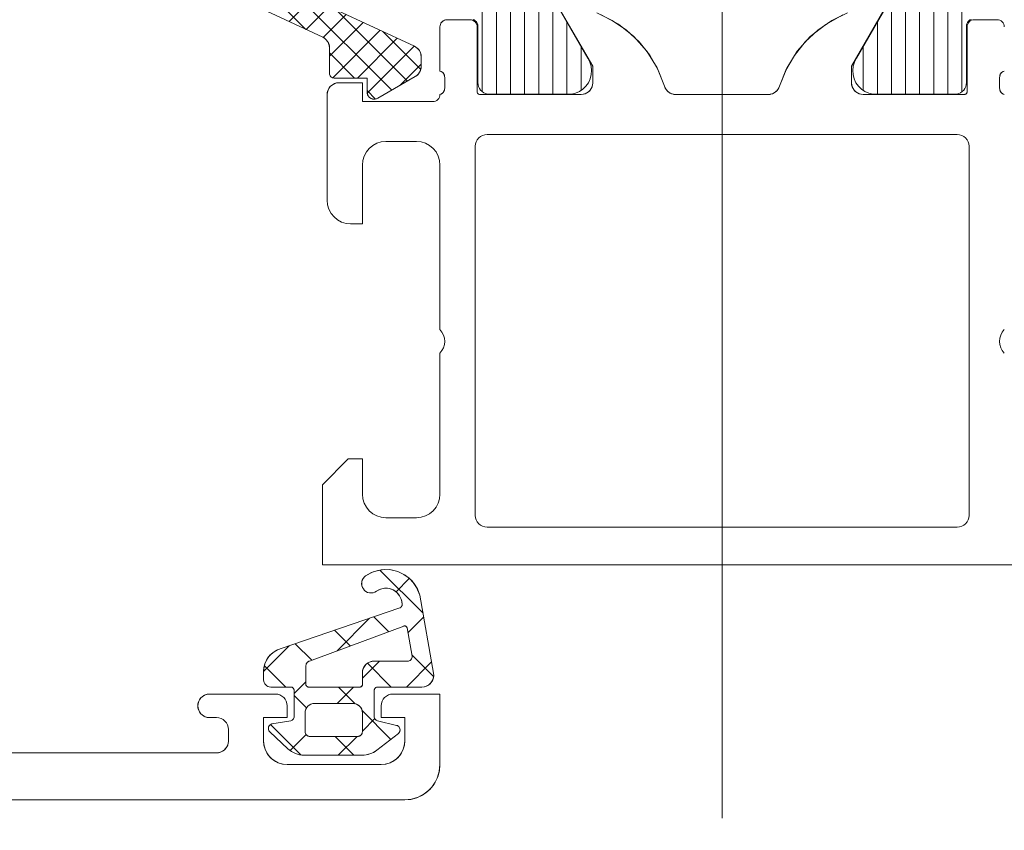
# Model space of a CAD drawing. Header units: metres. Extents: x 69 to 122.5, y -21.4 to -4.6.
# Tile 52 of 250: x 73.4401 to 73.482, y -17.9438 to -17.9094. Entities that reach past the tile are written whole.
import ezdxf

# ---------------------------------------------------------------- set-up
doc = ezdxf.new("R2010")
doc.units = ezdxf.units.M
doc.header["$LTSCALE"] = 0.02
doc.linetypes.add('Dash Style-25', pattern=[1.2, 0.4, -0.8])
doc.layers.add('032_Metallarbeiten-Fenster', color=7, linetype='Continuous', lineweight=5)

msp = doc.modelspace()

# ---------------------------------------------------------------- linework, layer by layer
at = {"layer": '032_Metallarbeiten-Fenster', "color": 8, "linetype": 'Dash Style-25', "lineweight": 9, "true_color": 0x808080}
msp.add_line((73.47, -18.743313), (73.47, -17.154667), dxfattribs=at)
at = {"layer": '032_Metallarbeiten-Fenster', "color": 251, "linetype": 'Continuous', "lineweight": 9, "true_color": 0x555555}
for p, q in [((73.4598, -17.912421), (73.4598, -17.855159)), ((73.4802, -17.912421), (73.4802, -17.904486)), ((73.4604, -17.91253), (73.4604, -17.905904)), ((73.4796, -17.91253), (73.4796, -17.905904)), ((73.461, -17.91253), (73.461, -17.906334)), ((73.479, -17.91253), (73.479, -17.906334)), ((73.4616, -17.91253), (73.4616, -17.90668)), ((73.4784, -17.91253), (73.4784, -17.90668)), ((73.4622, -17.91253), (73.4622, -17.907027)), ((73.4628, -17.91253), (73.4628, -17.907171)), ((73.4772, -17.91253), (73.4772, -17.907171)), ((73.4778, -17.91253), (73.4778, -17.907027)), ((73.4634, -17.91253), (73.4634, -17.909465)), ((73.4766, -17.91253), (73.4766, -17.909465)), ((73.464, -17.912366), (73.464, -17.910505)), ((73.476, -17.912366), (73.476, -17.910505))]:
    msp.add_line(p, q, dxfattribs=at)
at = {"layer": '032_Metallarbeiten-Fenster', "color": 250, "linetype": 'Continuous', "lineweight": 9, "true_color": 0x444444}
for p, q in [((73.452301, -17.90977), (73.449613, -17.907083)), ((73.451587, -17.909437), (73.4532, -17.907825)), ((73.455947, -17.912355), (73.451451, -17.90786)), ((73.45231, -17.909775), (73.453322, -17.908763)), ((73.456619, -17.911967), (73.453588, -17.908936)), ((73.453033, -17.910113), (73.454012, -17.909134)), ((73.4533, -17.910907), (73.454735, -17.909471)), ((73.453438, -17.911829), (73.455459, -17.909808)), ((73.457183, -17.911471), (73.455575, -17.909863)), ((73.454488, -17.91184), (73.456182, -17.910146)), ((73.45437, -17.91184), (73.4533, -17.910769)), ((73.454906, -17.912482), (73.456905, -17.910483)), ((73.456295, -17.912155), (73.4572, -17.911249)), ((73.455262, -17.912732), (73.454901, -17.91237))]:
    msp.add_line(p, q, dxfattribs=at)
at = {"layer": '032_Metallarbeiten-Fenster', "color": 43, "linetype": 'Continuous', "lineweight": 25, "true_color": 0xccb266}
for p, q in [((73.457278, -17.9346), (73.455446, -17.932767)), ((73.456131, -17.933691), (73.456693, -17.933129)), ((73.453622, -17.9362), (73.455005, -17.934816)), ((73.45582, -17.935386), (73.455187, -17.934754)), ((73.456635, -17.935432), (73.457306, -17.93476)), ((73.454181, -17.935993), (73.453515, -17.935326)), ((73.452543, -17.936599), (73.451842, -17.935899)), ((73.4505, -17.937076), (73.451592, -17.935985)), ((73.4547, -17.937367), (73.455427, -17.93664)), ((73.455928, -17.93774), (73.454916, -17.936728)), ((73.456572, -17.93774), (73.457641, -17.936671)), ((73.457727, -17.937294), (73.456806, -17.936373)), ((73.451438, -17.93774), (73.450532, -17.936834)), ((73.4518, -17.938021), (73.4523, -17.937522)), ((73.453627, -17.93844), (73.454327, -17.93774)), ((73.454396, -17.938453), (73.453683, -17.93774)), ((73.452327, -17.938629), (73.4518, -17.938102)), ((73.455908, -17.939965), (73.454687, -17.938744)), ((73.4547, -17.939612), (73.455227, -17.939085)), ((73.452082, -17.940629), (73.45079, -17.939336)), ((73.451624, -17.940443), (73.452307, -17.93976)), ((73.454338, -17.94064), (73.453538, -17.93984)), ((73.453672, -17.94064), (73.454472, -17.93984))]:
    msp.add_line(p, q, dxfattribs=at)
at = {"layer": '032_Metallarbeiten-Fenster', "color": 7, "linetype": 'Continuous', "lineweight": 5}
for points in [[(73.453489, -17.90889), (73.456911, -17.910486), (73.456973, -17.91052), (73.45703, -17.910563), (73.457079, -17.910613), (73.457122, -17.91067), (73.457155, -17.910733), (73.45718, -17.910799), (73.457195, -17.910868), (73.4572, -17.910939), (73.4572, -17.911343), (73.457196, -17.911408), (73.457183, -17.911473), (73.457162, -17.911535), (73.457133, -17.911593), (73.457097, -17.911648), (73.457054, -17.911697), (73.457004, -17.91174), (73.45695, -17.911776), (73.455351, -17.912699), (73.455279, -17.912729), (73.455201, -17.91274), (73.455123, -17.912729), (73.455051, -17.912699), (73.454989, -17.912652), (73.454941, -17.91259), (73.454911, -17.912517), (73.454901, -17.91244), (73.454901, -17.91184), (73.4535, -17.91184), (73.453461, -17.911836), (73.453423, -17.911824), (73.453389, -17.911806), (73.453359, -17.911781), (73.453334, -17.911751), (73.453315, -17.911716), (73.453304, -17.911679), (73.4533, -17.91164), (73.4533, -17.910555), (73.453295, -17.910484), (73.45328, -17.910415), (73.453255, -17.910348), (73.453222, -17.910286), (73.45318, -17.910229), (73.45313, -17.910179), (73.453073, -17.910136), (73.453011, -17.910102), (73.444319, -17.906048)], [(73.453489, -17.90889), (73.456911, -17.910486), (73.456911, -17.910486), (73.456993, -17.910534), (73.457064, -17.910596), (73.457122, -17.91067), (73.457165, -17.910754), (73.457191, -17.910845), (73.4572, -17.910939), (73.4572, -17.911343), (73.4572, -17.911343), (73.457192, -17.91143), (73.45717, -17.911514), (73.457133, -17.911593), (73.457083, -17.911665), (73.457021, -17.911726), (73.45695, -17.911776), (73.455351, -17.912699), (73.455351, -17.912699), (73.455299, -17.912723), (73.455244, -17.912737), (73.455187, -17.912739), (73.45513, -17.912731), (73.455076, -17.912713), (73.455027, -17.912684), (73.454984, -17.912647), (73.454949, -17.912602), (73.454922, -17.912551), (73.454906, -17.912496), (73.454901, -17.91244), (73.454901, -17.91184), (73.4535, -17.91184), (73.4535, -17.91184), (73.453461, -17.911836), (73.453423, -17.911824), (73.453389, -17.911806), (73.453359, -17.911781), (73.453334, -17.911751), (73.453315, -17.911716), (73.453304, -17.911679), (73.4533, -17.91164), (73.4533, -17.910555), (73.453291, -17.910461), (73.453265, -17.91037), (73.453222, -17.910286), (73.453164, -17.910212), (73.453093, -17.910149), (73.453011, -17.910102), (73.444319, -17.906048)], [(73.487, -17.93254), (73.453, -17.93254), (73.453, -17.92914), (73.4541, -17.92804), (73.4547, -17.92804), (73.4547, -17.92954), (73.4547, -17.92954), (73.454719, -17.929735), (73.454776, -17.929923), (73.454869, -17.930096), (73.454993, -17.930247), (73.455144, -17.930371), (73.455317, -17.930464), (73.455505, -17.930521), (73.4557, -17.93054), (73.457, -17.93054), (73.457, -17.93054), (73.457195, -17.930521), (73.457383, -17.930464), (73.457556, -17.930371), (73.457707, -17.930247), (73.457831, -17.930096), (73.457924, -17.929923), (73.457981, -17.929735), (73.458, -17.92954), (73.458, -17.92354), (73.458, -17.92354), (73.458085, -17.923431), (73.458148, -17.923309), (73.458187, -17.923177), (73.4582, -17.92304), (73.458187, -17.922902), (73.458148, -17.92277), (73.458085, -17.922648), (73.458, -17.92254), (73.458, -17.91554), (73.458, -17.91554), (73.457981, -17.915345), (73.457924, -17.915157), (73.457831, -17.914984), (73.457707, -17.914833), (73.457556, -17.914708), (73.457383, -17.914616), (73.457195, -17.914559), (73.457, -17.91454), (73.4557, -17.91454), (73.4557, -17.91454), (73.455505, -17.914559), (73.455317, -17.914616), (73.455144, -17.914708), (73.454993, -17.914833), (73.454869, -17.914984), (73.454776, -17.915157), (73.454719, -17.915345), (73.4547, -17.91554), (73.4547, -17.91804), (73.4542, -17.91804), (73.4542, -17.91804), (73.454005, -17.91802), (73.453817, -17.917963), (73.453644, -17.917871), (73.453493, -17.917747), (73.453369, -17.917595), (73.453276, -17.917422), (73.453219, -17.917235), (73.4532, -17.91704), (73.4532, -17.91254), (73.4532, -17.91254), (73.453208, -17.912453), (73.45323, -17.912369), (73.453267, -17.91229), (73.453317, -17.912218), (73.453379, -17.912157), (73.45345, -17.912107), (73.453529, -17.91207), (73.453613, -17.912047), (73.4537, -17.91204), (73.4547, -17.91204), (73.4547, -17.91284), (73.4577, -17.91284), (73.4577, -17.91284), (73.457758, -17.912834), (73.457815, -17.912817), (73.457867, -17.912789), (73.457912, -17.912752), (73.457949, -17.912706), (73.457977, -17.912654), (73.457994, -17.912598), (73.458, -17.91254), (73.458, -17.91254), (73.458048, -17.91252), (73.458092, -17.912493), (73.45813, -17.912457), (73.45816, -17.912415), (73.458183, -17.912368), (73.458196, -17.912318), (73.4582, -17.912267), (73.4582, -17.911813), (73.458196, -17.911761), (73.458183, -17.911711), (73.45816, -17.911664), (73.45813, -17.911622), (73.458092, -17.911587), (73.458048, -17.911559), (73.458, -17.91154), (73.458, -17.90966), (73.458, -17.90966), (73.458004, -17.909608), (73.458018, -17.909557), (73.45804, -17.90951), (73.45807, -17.909467), (73.458107, -17.90943), (73.45815, -17.9094), (73.458197, -17.909378), (73.458248, -17.909364), (73.4583, -17.90936), (73.45928, -17.90936), (73.45928, -17.90936), (73.459332, -17.909364), (73.459382, -17.909378), (73.45943, -17.9094), (73.459473, -17.90943), (73.45951, -17.909467), (73.45954, -17.90951), (73.459562, -17.909557), (73.459575, -17.909608), (73.45958, -17.90966), (73.45958, -17.91242), (73.45958, -17.91242), (73.459582, -17.912441), (73.459587, -17.912461), (73.459596, -17.91248), (73.459608, -17.912497), (73.459623, -17.912512), (73.45964, -17.912524), (73.459659, -17.912532), (73.459679, -17.912538), (73.4597, -17.91254), (73.464, -17.91254), (73.464, -17.91254), (73.464087, -17.912532), (73.464171, -17.91251), (73.46425, -17.912473), (73.464321, -17.912423), (73.464383, -17.912361), (73.464433, -17.91229), (73.46447, -17.912211), (73.464492, -17.912127), (73.4645, -17.91204), (73.4645, -17.91134), (73.463118, -17.908946)], [(73.487, -17.93254), (73.453, -17.93254), (73.453, -17.92914), (73.4541, -17.92804), (73.4547, -17.92804), (73.4547, -17.92954), (73.454719, -17.929735), (73.454776, -17.929923), (73.454869, -17.930096), (73.454993, -17.930247), (73.455144, -17.930371), (73.455317, -17.930464), (73.455505, -17.930521), (73.4557, -17.93054), (73.457, -17.93054), (73.457195, -17.930521), (73.457383, -17.930464), (73.457556, -17.930371), (73.457707, -17.930247), (73.457831, -17.930096), (73.457924, -17.929923), (73.457981, -17.929735), (73.458, -17.92954), (73.458, -17.92354), (73.458085, -17.923431), (73.458148, -17.923309), (73.458187, -17.923177), (73.4582, -17.92304), (73.458187, -17.922902), (73.458148, -17.92277), (73.458085, -17.922648), (73.458, -17.92254), (73.458, -17.91554), (73.457981, -17.915345), (73.457924, -17.915157), (73.457831, -17.914984), (73.457707, -17.914833), (73.457556, -17.914708), (73.457383, -17.914616), (73.457195, -17.914559), (73.457, -17.91454), (73.4557, -17.91454), (73.455505, -17.914559), (73.455317, -17.914616), (73.455144, -17.914708), (73.454993, -17.914833), (73.454869, -17.914984), (73.454776, -17.915157), (73.454719, -17.915345), (73.4547, -17.91554), (73.4547, -17.91804), (73.4542, -17.91804), (73.454005, -17.91802), (73.453817, -17.917963), (73.453644, -17.917871), (73.453493, -17.917747), (73.453369, -17.917595), (73.453276, -17.917422), (73.453219, -17.917235), (73.4532, -17.91704), (73.4532, -17.91254), (73.45321, -17.912442), (73.453238, -17.912348), (73.453284, -17.912262), (73.453346, -17.912186), (73.453422, -17.912124), (73.453509, -17.912078), (73.453602, -17.912049), (73.4537, -17.91204), (73.4547, -17.91204), (73.4547, -17.91284), (73.4577, -17.91284), (73.457758, -17.912834), (73.457815, -17.912817), (73.457867, -17.912789), (73.457912, -17.912752), (73.457949, -17.912706), (73.457977, -17.912654), (73.457994, -17.912598), (73.458, -17.91254), (73.458042, -17.912523), (73.458081, -17.9125), (73.458116, -17.912471), (73.458146, -17.912437), (73.45817, -17.912398), (73.458187, -17.912356), (73.458197, -17.912312), (73.4582, -17.912267), (73.4582, -17.911813), (73.458197, -17.911768), (73.458187, -17.911723), (73.45817, -17.911681), (73.458146, -17.911643), (73.458116, -17.911608), (73.458081, -17.911579), (73.458042, -17.911556), (73.458, -17.91154), (73.458, -17.90966), (73.458006, -17.909601), (73.458023, -17.909545), (73.45805, -17.909493), (73.458088, -17.909448), (73.458133, -17.90941), (73.458185, -17.909383), (73.458241, -17.909365), (73.4583, -17.90936), (73.45928, -17.90936), (73.459338, -17.909365), (73.459395, -17.909383), (73.459447, -17.90941), (73.459492, -17.909448), (73.459529, -17.909493), (73.459557, -17.909545), (73.459574, -17.909601), (73.45958, -17.90966), (73.45958, -17.91242), (73.459582, -17.912443), (73.459589, -17.912466), (73.4596, -17.912486), (73.459615, -17.912505), (73.459633, -17.912519), (73.459654, -17.912531), (73.459676, -17.912537), (73.4597, -17.91254), (73.464, -17.91254), (73.464097, -17.91253), (73.464191, -17.912502), (73.464278, -17.912455), (73.464353, -17.912393), (73.464416, -17.912318), (73.464462, -17.912231), (73.46449, -17.912137), (73.4645, -17.91204), (73.4645, -17.91134), (73.463118, -17.908946)], [(73.459413, -17.909348), (73.45946, -17.90937), (73.459503, -17.9094), (73.45954, -17.909437), (73.45957, -17.90948), (73.459592, -17.909527), (73.459606, -17.909577), (73.45961, -17.90963), (73.45961, -17.91203), (73.45961, -17.91203), (73.459618, -17.912116), (73.45964, -17.912201), (73.459677, -17.91228), (73.459727, -17.912351), (73.459789, -17.912413), (73.45986, -17.912463), (73.459939, -17.912499), (73.460023, -17.912522), (73.46011, -17.91253), (73.463587, -17.91253), (73.463587, -17.91253), (73.463763, -17.912488), (73.463929, -17.912414), (73.464079, -17.912312), (73.464208, -17.912185), (73.464312, -17.912036), (73.464388, -17.911871), (73.464432, -17.911695), (73.464444, -17.911514), (73.464423, -17.911334), (73.464369, -17.91116), (73.464285, -17.910999), (73.462967, -17.908715)], [(73.459413, -17.909348), (73.45946, -17.90937), (73.459503, -17.9094), (73.45954, -17.909437), (73.45957, -17.90948), (73.459592, -17.909527), (73.459606, -17.909577), (73.45961, -17.90963), (73.45961, -17.91203), (73.45961, -17.91203), (73.459618, -17.912116), (73.45964, -17.912201), (73.459677, -17.91228), (73.459727, -17.912351), (73.459789, -17.912413), (73.45986, -17.912463), (73.459939, -17.912499), (73.460023, -17.912522), (73.46011, -17.91253), (73.463587, -17.91253), (73.463587, -17.91253), (73.463763, -17.912488), (73.463929, -17.912414), (73.464079, -17.912312), (73.464208, -17.912185), (73.464312, -17.912036), (73.464388, -17.911871), (73.464432, -17.911695), (73.464444, -17.911514), (73.464423, -17.911334), (73.464369, -17.91116), (73.464285, -17.910999), (73.462967, -17.908715)], [(73.464668, -17.909067), (73.465326, -17.909386), (73.465929, -17.909799), (73.466464, -17.910297), (73.466918, -17.91087), (73.467282, -17.911504), (73.467547, -17.912186), (73.467576, -17.91226), (73.467617, -17.912328), (73.467668, -17.912389), (73.467728, -17.912442), (73.467795, -17.912484), (73.467868, -17.912515), (73.467946, -17.912533), (73.468025, -17.91254), (73.471958, -17.91254), (73.472037, -17.912533), (73.472114, -17.912515), (73.472187, -17.912484), (73.472254, -17.912442), (73.472314, -17.912391), (73.472365, -17.91233), (73.472406, -17.912262), (73.472435, -17.912188), (73.472704, -17.911507), (73.473071, -17.910874), (73.473528, -17.910302), (73.474065, -17.909804), (73.47467, -17.909391), (73.475329, -17.909072)], [(73.476881, -17.908948), (73.4755, -17.91134), (73.4755, -17.91204), (73.4755, -17.91204), (73.475508, -17.912127), (73.47553, -17.912211), (73.475567, -17.91229), (73.475617, -17.912361), (73.475679, -17.912423), (73.47575, -17.912473), (73.475829, -17.91251), (73.475913, -17.912532), (73.476, -17.91254), (73.4803, -17.91254), (73.4803, -17.91254), (73.480321, -17.912538), (73.480341, -17.912532), (73.48036, -17.912524), (73.480377, -17.912512), (73.480392, -17.912497), (73.480404, -17.91248), (73.480413, -17.912461), (73.480418, -17.912441), (73.48042, -17.91242), (73.48042, -17.90966), (73.48042, -17.90966), (73.480426, -17.909601), (73.480443, -17.909545), (73.480471, -17.909493), (73.480508, -17.909448), (73.480554, -17.90941), (73.480605, -17.909383), (73.480662, -17.909365), (73.48072, -17.90936), (73.4817, -17.90936), (73.4817, -17.90936), (73.481759, -17.909365), (73.481815, -17.909383), (73.481867, -17.90941), (73.481912, -17.909448), (73.48195, -17.909493), (73.481977, -17.909545), (73.481994, -17.909601), (73.482, -17.90966)], [(73.476881, -17.908948), (73.4755, -17.91134), (73.4755, -17.91204), (73.47551, -17.912137), (73.475538, -17.912231), (73.475584, -17.912318), (73.475647, -17.912393), (73.475722, -17.912455), (73.475809, -17.912502), (73.475903, -17.91253), (73.476, -17.91254), (73.4803, -17.91254), (73.480324, -17.912537), (73.480346, -17.912531), (73.480367, -17.912519), (73.480385, -17.912505), (73.4804, -17.912486), (73.480411, -17.912466), (73.480418, -17.912443), (73.48042, -17.91242), (73.48042, -17.90966), (73.480426, -17.909601), (73.480443, -17.909545), (73.480471, -17.909493), (73.480508, -17.909448), (73.480554, -17.90941), (73.480605, -17.909383), (73.480662, -17.909365), (73.48072, -17.90936), (73.4817, -17.90936), (73.481759, -17.909365), (73.481815, -17.909383), (73.481867, -17.90941), (73.481912, -17.909448), (73.48195, -17.909493), (73.481977, -17.909545), (73.481994, -17.909601), (73.482, -17.90966)], [(73.477033, -17.908715), (73.475715, -17.910999), (73.475715, -17.910999), (73.475631, -17.91116), (73.475577, -17.911334), (73.475556, -17.911514), (73.475568, -17.911695), (73.475612, -17.911871), (73.475688, -17.912036), (73.475792, -17.912185), (73.475921, -17.912312), (73.476071, -17.912414), (73.476237, -17.912488), (73.476413, -17.91253), (73.47989, -17.91253), (73.47989, -17.91253), (73.479977, -17.912522), (73.480061, -17.912499), (73.48014, -17.912463), (73.480211, -17.912413), (73.480273, -17.912351), (73.480323, -17.91228), (73.48036, -17.912201), (73.480382, -17.912116), (73.48039, -17.91203), (73.48039, -17.90963), (73.48039, -17.90963), (73.480394, -17.909577), (73.480408, -17.909527), (73.48043, -17.90948), (73.48046, -17.909437), (73.480497, -17.9094), (73.48054, -17.90937), (73.480587, -17.909348)], [(73.477033, -17.908715), (73.475715, -17.910999), (73.475715, -17.910999), (73.475631, -17.91116), (73.475577, -17.911334), (73.475556, -17.911514), (73.475568, -17.911695), (73.475612, -17.911871), (73.475688, -17.912036), (73.475792, -17.912185), (73.475921, -17.912312), (73.476071, -17.912414), (73.476237, -17.912488), (73.476413, -17.91253), (73.47989, -17.91253), (73.47989, -17.91253), (73.479977, -17.912522), (73.480061, -17.912499), (73.48014, -17.912463), (73.480211, -17.912413), (73.480273, -17.912351), (73.480323, -17.91228), (73.48036, -17.912201), (73.480382, -17.912116), (73.48039, -17.91203), (73.48039, -17.90963), (73.48039, -17.90963), (73.480394, -17.909577), (73.480408, -17.909527), (73.48043, -17.90948), (73.48046, -17.909437), (73.480497, -17.9094), (73.48054, -17.90937), (73.480587, -17.909348)], [(73.46486, -17.909148), (73.465592, -17.909552), (73.466244, -17.910074), (73.466797, -17.910699), (73.467236, -17.91141), (73.467547, -17.912186), (73.467547, -17.912186), (73.467581, -17.91227), (73.46763, -17.912346), (73.467692, -17.912413), (73.467765, -17.912467), (73.467847, -17.912507), (73.467935, -17.912531), (73.468025, -17.91254), (73.471958, -17.91254), (73.471958, -17.91254), (73.472048, -17.912532), (73.472135, -17.912507), (73.472217, -17.912468), (73.472289, -17.912414), (73.472352, -17.912348), (73.472401, -17.912272), (73.472435, -17.912188), (73.472435, -17.912188), (73.472751, -17.911414), (73.473193, -17.910703), (73.473749, -17.910078), (73.474403, -17.909557), (73.475136, -17.909153)], [(73.482, -17.91154), (73.481952, -17.911559), (73.481908, -17.911587), (73.48187, -17.911622), (73.48184, -17.911664), (73.481817, -17.911711), (73.481804, -17.911761), (73.4818, -17.911813), (73.4818, -17.912267), (73.4818, -17.912267), (73.481804, -17.912318), (73.481817, -17.912368), (73.48184, -17.912415), (73.48187, -17.912457), (73.481908, -17.912493), (73.481952, -17.91252), (73.482, -17.91254)], [(73.482, -17.91154), (73.481958, -17.911556), (73.481919, -17.911579), (73.481884, -17.911608), (73.481854, -17.911643), (73.48183, -17.911681), (73.481813, -17.911723), (73.481803, -17.911768), (73.4818, -17.911813), (73.4818, -17.912267), (73.481803, -17.912312), (73.481813, -17.912356), (73.48183, -17.912398), (73.481854, -17.912437), (73.481884, -17.912471), (73.481919, -17.9125), (73.481958, -17.912523), (73.482, -17.91254)], [(73.482, -17.92254), (73.481915, -17.922648), (73.481852, -17.92277), (73.481813, -17.922902), (73.4818, -17.92304), (73.481813, -17.923177), (73.481852, -17.923309), (73.481915, -17.923431), (73.482, -17.92354)], [(73.482, -17.92254), (73.481915, -17.922648), (73.481852, -17.92277), (73.481813, -17.922902), (73.4818, -17.92304), (73.481813, -17.923177), (73.481852, -17.923309), (73.481915, -17.923431), (73.482, -17.92354)]]:
    msp.add_lwpolyline(points, dxfattribs=at)
for points in [[(73.46, -17.93094), (73.459902, -17.93093), (73.459809, -17.930902), (73.459722, -17.930855), (73.459646, -17.930793), (73.459584, -17.930717), (73.459538, -17.930631), (73.45951, -17.930537), (73.4595, -17.93044), (73.4595, -17.91474), (73.4595, -17.91474), (73.45951, -17.914642), (73.459538, -17.914548), (73.459584, -17.914462), (73.459646, -17.914386), (73.459722, -17.914324), (73.459809, -17.914278), (73.459902, -17.914249), (73.46, -17.91424), (73.48, -17.91424), (73.48, -17.91424), (73.480098, -17.914249), (73.480191, -17.914278), (73.480278, -17.914324), (73.480354, -17.914386), (73.480416, -17.914462), (73.480462, -17.914548), (73.48049, -17.914642), (73.4805, -17.91474), (73.4805, -17.93044), (73.4805, -17.93044), (73.48049, -17.930537), (73.480462, -17.930631), (73.480416, -17.930717), (73.480354, -17.930793), (73.480278, -17.930855), (73.480191, -17.930902), (73.480098, -17.93093), (73.48, -17.93094)], [(73.46, -17.93094), (73.48, -17.93094), (73.480098, -17.93093), (73.480191, -17.930902), (73.480278, -17.930855), (73.480354, -17.930793), (73.480416, -17.930717), (73.480462, -17.930631), (73.48049, -17.930537), (73.4805, -17.93044), (73.4805, -17.91474), (73.48049, -17.914642), (73.480462, -17.914548), (73.480416, -17.914462), (73.480354, -17.914386), (73.480278, -17.914324), (73.480191, -17.914278), (73.480098, -17.914249), (73.48, -17.91424), (73.46, -17.91424), (73.459902, -17.914249), (73.459809, -17.914278), (73.459722, -17.914324), (73.459646, -17.914386), (73.459584, -17.914462), (73.459538, -17.914548), (73.45951, -17.914642), (73.4595, -17.91474), (73.4595, -17.93044), (73.45951, -17.930537), (73.459538, -17.930631), (73.459584, -17.930717), (73.459646, -17.930793), (73.459722, -17.930855), (73.459809, -17.930902), (73.459902, -17.93093)]]:
    msp.add_lwpolyline(points, close=True, dxfattribs=at)
at = {"layer": '032_Metallarbeiten-Fenster', "lineweight": 5}
for points in [[(73.457144, -17.933834), (73.457041, -17.933567), (73.456889, -17.933325), (73.456694, -17.933116), (73.456462, -17.932948), (73.456203, -17.932827), (73.455926, -17.932757), (73.455641, -17.932741), (73.455357, -17.932779), (73.455086, -17.932871), (73.454838, -17.933012), (73.454838, -17.933012), (73.454784, -17.933057), (73.45474, -17.933111), (73.454705, -17.933171), (73.454681, -17.933237), (73.454669, -17.933305), (73.454669, -17.933375), (73.454681, -17.933444), (73.454705, -17.933509), (73.45474, -17.93357), (73.45474, -17.93357), (73.454792, -17.933629), (73.454853, -17.933677), (73.454923, -17.933713), (73.454999, -17.933734), (73.455077, -17.933739), (73.455155, -17.93373), (73.455229, -17.933705), (73.455298, -17.933667), (73.455298, -17.933667), (73.455405, -17.933603), (73.455522, -17.933559), (73.455646, -17.933537), (73.455771, -17.933538), (73.455894, -17.933562), (73.45601, -17.933608), (73.456117, -17.933674), (73.456209, -17.933759), (73.456285, -17.933858), (73.456341, -17.93397), (73.456376, -17.93409), (73.456388, -17.934215), (73.456388, -17.934215), (73.456389, -17.934244), (73.456384, -17.934273), (73.456374, -17.934301), (73.456359, -17.934326), (73.456339, -17.934347), (73.456315, -17.934365), (73.456288, -17.934377), (73.451242, -17.936105), (73.451242, -17.936105), (73.451067, -17.936169), (73.450907, -17.936266), (73.450767, -17.93639), (73.450653, -17.936538), (73.450569, -17.936705), (73.450517, -17.936885), (73.4505, -17.937071), (73.4505, -17.93744), (73.4505, -17.93744), (73.450506, -17.937498), (73.450523, -17.937554), (73.450551, -17.937606), (73.450588, -17.937652), (73.450633, -17.937689), (73.450685, -17.937717), (73.450741, -17.937734), (73.4508, -17.93774), (73.45165, -17.93774), (73.45165, -17.93774), (73.451676, -17.937742), (73.451701, -17.937749), (73.451725, -17.93776), (73.451746, -17.937775), (73.451765, -17.937793), (73.45178, -17.937815), (73.451791, -17.937838), (73.451798, -17.937864), (73.4518, -17.93789), (73.4518, -17.938986), (73.4518, -17.938986), (73.451797, -17.939023), (73.451786, -17.939059), (73.451769, -17.939093), (73.451747, -17.939122), (73.451719, -17.939147), (73.451687, -17.939166), (73.451652, -17.939179), (73.450848, -17.939308), (73.450848, -17.939308), (73.450813, -17.939322), (73.45078, -17.939341), (73.450752, -17.939367), (73.450729, -17.939397), (73.450713, -17.939432), (73.450703, -17.939468), (73.4507, -17.939506), (73.450705, -17.939544), (73.450716, -17.93958), (73.450735, -17.939614), (73.450759, -17.939643), (73.451535, -17.94037), (73.451535, -17.94037), (73.451683, -17.940484), (73.451851, -17.94057), (73.452031, -17.940622), (73.452218, -17.94064), (73.454697, -17.94064), (73.454697, -17.94064), (73.454861, -17.940626), (73.455021, -17.940586), (73.455172, -17.940519), (73.45531, -17.940429), (73.456229, -17.939716), (73.456229, -17.939716), (73.456254, -17.93969), (73.456275, -17.93966), (73.456289, -17.939627), (73.456298, -17.939592), (73.4563, -17.939556), (73.456295, -17.93952), (73.456284, -17.939485), (73.456267, -17.939453), (73.456244, -17.939425), (73.456217, -17.939401), (73.456186, -17.939382), (73.456152, -17.93937), (73.455348, -17.939179), (73.455348, -17.939179), (73.455313, -17.939166), (73.455281, -17.939147), (73.455253, -17.939122), (73.455231, -17.939093), (73.455214, -17.939059), (73.455203, -17.939023), (73.4552, -17.938986), (73.4552, -17.93789), (73.4552, -17.93789), (73.455202, -17.937864), (73.455209, -17.937838), (73.45522, -17.937815), (73.455235, -17.937793), (73.455254, -17.937775), (73.455275, -17.93776), (73.455299, -17.937749), (73.455324, -17.937742), (73.45535, -17.93774), (73.457233, -17.93774), (73.457233, -17.93774), (73.457329, -17.93773), (73.457422, -17.937702), (73.457507, -17.937657), (73.457583, -17.937597), (73.457645, -17.937523), (73.457692, -17.937438), (73.457721, -17.937346), (73.457733, -17.93725), (73.457725, -17.937153)], [(73.4547, -17.93764), (73.454698, -17.937657), (73.454694, -17.937674), (73.454687, -17.93769), (73.454677, -17.937704), (73.454664, -17.937716), (73.45465, -17.937726), (73.454634, -17.937734), (73.454617, -17.937738), (73.4546, -17.93774), (73.4524, -17.93774), (73.4524, -17.93774), (73.45238, -17.937738), (73.452361, -17.937732), (73.452344, -17.937723), (73.452329, -17.93771), (73.452316, -17.937695), (73.452307, -17.937678), (73.452301, -17.937659), (73.4523, -17.93764), (73.4523, -17.936828), (73.4523, -17.936828), (73.452303, -17.936791), (73.452313, -17.936755), (73.45233, -17.936722), (73.452352, -17.936693), (73.452379, -17.936668), (73.452411, -17.936648), (73.452445, -17.936635), (73.456464, -17.935148), (73.456464, -17.935148), (73.456482, -17.935143), (73.456502, -17.935142), (73.456521, -17.935144), (73.456539, -17.93515), (73.456556, -17.93516), (73.456571, -17.935173), (73.456583, -17.935188), (73.456591, -17.935205), (73.456597, -17.935224), (73.456817, -17.936433), (73.456817, -17.936433), (73.456815, -17.936469), (73.456807, -17.936503), (73.456792, -17.936536), (73.456773, -17.936565), (73.456748, -17.936591), (73.456719, -17.936612), (73.456687, -17.936627), (73.456653, -17.936636), (73.456617, -17.93664), (73.4552, -17.93664), (73.4552, -17.93664), (73.455113, -17.936647), (73.455029, -17.936669), (73.45495, -17.936706), (73.454878, -17.936756), (73.454816, -17.936817), (73.454767, -17.936889), (73.45473, -17.936968), (73.454707, -17.937052), (73.4547, -17.937139)], [(73.452266, -17.93884), (73.452273, -17.938762), (73.452296, -17.938686), (73.452333, -17.938617), (73.452383, -17.938557), (73.452443, -17.938507), (73.452512, -17.93847), (73.452588, -17.938447), (73.452666, -17.93844), (73.4543, -17.93844), (73.4543, -17.93844), (73.454369, -17.938446), (73.454437, -17.938464), (73.4545, -17.938493), (73.454557, -17.938533), (73.454606, -17.938582), (73.454646, -17.93864), (73.454676, -17.938703), (73.454694, -17.93877), (73.4547, -17.93884), (73.4547, -17.93964), (73.4547, -17.93964), (73.454697, -17.939674), (73.454688, -17.939708), (73.454673, -17.93974), (73.454653, -17.939768), (73.454629, -17.939793), (73.4546, -17.939813), (73.454568, -17.939828), (73.454535, -17.939837), (73.4545, -17.93984), (73.452466, -17.93984), (73.452466, -17.93984), (73.452431, -17.939837), (73.452397, -17.939828), (73.452366, -17.939813), (73.452337, -17.939793), (73.452312, -17.939768), (73.452292, -17.93974), (73.452278, -17.939708), (73.452269, -17.939674), (73.452266, -17.93964)]]:
    msp.add_lwpolyline(points, close=True, dxfattribs=at)
at = {"layer": '032_Metallarbeiten-Fenster', "linetype": 'Continuous', "lineweight": 5}
for points in [[(73.454697, -17.94064), (73.454779, -17.940636), (73.454861, -17.940626), (73.454942, -17.940609), (73.455021, -17.940586), (73.455098, -17.940556), (73.455172, -17.940519), (73.455243, -17.940477), (73.45531, -17.940429), (73.456229, -17.939716), (73.456265, -17.939676), (73.456289, -17.939627), (73.4563, -17.939574), (73.456295, -17.93952), (73.456276, -17.939469), (73.456244, -17.939425), (73.456202, -17.939391), (73.456152, -17.93937), (73.455348, -17.939179), (73.455317, -17.939168), (73.455289, -17.939152), (73.455263, -17.939132), (73.455241, -17.939108), (73.455224, -17.93908), (73.455211, -17.93905), (73.455203, -17.939019), (73.4552, -17.938986), (73.4552, -17.93789), (73.455203, -17.93786), (73.455211, -17.937832), (73.455225, -17.937806), (73.455244, -17.937784), (73.455267, -17.937765), (73.455293, -17.937751), (73.455321, -17.937742), (73.45535, -17.93774), (73.457233, -17.93774), (73.457341, -17.937728), (73.457444, -17.937693), (73.457537, -17.937636), (73.457616, -17.937561), (73.457676, -17.937471), (73.457716, -17.937369), (73.457732, -17.937262), (73.457725, -17.937153), (73.457144, -17.933834), (73.457007, -17.933504), (73.456796, -17.933216), (73.456523, -17.932986), (73.456203, -17.932827), (73.455855, -17.932748), (73.455498, -17.932753), (73.455152, -17.932843), (73.454838, -17.933012), (73.454778, -17.933063), (73.45473, -17.933125), (73.454695, -17.933195), (73.454674, -17.933271), (73.454668, -17.933349), (73.454677, -17.933427), (73.454702, -17.933501), (73.45474, -17.93357), (73.454792, -17.933629), (73.454853, -17.933677), (73.454923, -17.933713), (73.454999, -17.933734), (73.455077, -17.933739), (73.455155, -17.93373), (73.455229, -17.933705), (73.455298, -17.933667), (73.455463, -17.933578), (73.455646, -17.933537), (73.455833, -17.933547), (73.45601, -17.933608), (73.456165, -17.933714), (73.456285, -17.933858), (73.456361, -17.93403), (73.456388, -17.934215), (73.456389, -17.934241), (73.456386, -17.934266), (73.456379, -17.934291), (73.456367, -17.934314), (73.456352, -17.934334), (73.456333, -17.934352), (73.456312, -17.934366), (73.456288, -17.934377), (73.451242, -17.936105), (73.451088, -17.93616), (73.450945, -17.936239), (73.450817, -17.93634), (73.450707, -17.936462), (73.450618, -17.936599), (73.450553, -17.936749), (73.450513, -17.936908), (73.4505, -17.937071), (73.4505, -17.93744), (73.450506, -17.937498), (73.450523, -17.937554), (73.450551, -17.937606), (73.450588, -17.937652), (73.450633, -17.937689), (73.450685, -17.937717), (73.450741, -17.937734), (73.4508, -17.93774), (73.45165, -17.93774), (73.451679, -17.937742), (73.451707, -17.937751), (73.451733, -17.937765), (73.451756, -17.937783), (73.451775, -17.937806), (73.451789, -17.937832), (73.451797, -17.93786), (73.4518, -17.93789), (73.4518, -17.938986), (73.451797, -17.939019), (73.451789, -17.93905), (73.451776, -17.93908), (73.451759, -17.939108), (73.451737, -17.939132), (73.451711, -17.939152), (73.451683, -17.939168), (73.451652, -17.939179), (73.450848, -17.939308), (73.4508, -17.939328), (73.450759, -17.93936), (73.450727, -17.939402), (73.450707, -17.93945), (73.4507, -17.939502), (73.450707, -17.939553), (73.450727, -17.939602), (73.450759, -17.939643), (73.451535, -17.94037), (73.451606, -17.94043), (73.451683, -17.940484), (73.451765, -17.940531), (73.451851, -17.94057), (73.45194, -17.9406), (73.452031, -17.940622), (73.452124, -17.940635), (73.452218, -17.94064)], [(73.4524, -17.93774), (73.45238, -17.937738), (73.452361, -17.937732), (73.452344, -17.937723), (73.452329, -17.93771), (73.452316, -17.937695), (73.452307, -17.937678), (73.452301, -17.937659), (73.4523, -17.93764), (73.4523, -17.936828), (73.452302, -17.936795), (73.45231, -17.936764), (73.452323, -17.936734), (73.45234, -17.936707), (73.452362, -17.936683), (73.452387, -17.936662), (73.452415, -17.936646), (73.452446, -17.936635), (73.456464, -17.935148), (73.456485, -17.935142), (73.456507, -17.935142), (73.456528, -17.935146), (73.456548, -17.935155), (73.456565, -17.935167), (73.45658, -17.935184), (73.456591, -17.935203), (73.456597, -17.935224), (73.456817, -17.936433), (73.456814, -17.936473), (73.456804, -17.936512), (73.456786, -17.936547), (73.456761, -17.936579), (73.45673, -17.936605), (73.456695, -17.936624), (73.456657, -17.936636), (73.456617, -17.93664), (73.4552, -17.93664), (73.455102, -17.936649), (73.455008, -17.936677), (73.454922, -17.936723), (73.454846, -17.936785), (73.454784, -17.936861), (73.454738, -17.936948), (73.454709, -17.937041), (73.4547, -17.937139), (73.4547, -17.93764), (73.454698, -17.937659), (73.454692, -17.937678), (73.454683, -17.937695), (73.454671, -17.93771), (73.454656, -17.937723), (73.454638, -17.937732), (73.45462, -17.937738), (73.4546, -17.93774)], [(73.4545, -17.93984), (73.452466, -17.93984), (73.452427, -17.939836), (73.452389, -17.939824), (73.452354, -17.939806), (73.452324, -17.939781), (73.452299, -17.939751), (73.452281, -17.939716), (73.452269, -17.939679), (73.452266, -17.93964), (73.452266, -17.93884), (73.452273, -17.938762), (73.452296, -17.938686), (73.452333, -17.938617), (73.452383, -17.938557), (73.452443, -17.938507), (73.452512, -17.93847), (73.452588, -17.938447), (73.452666, -17.93844), (73.4543, -17.93844), (73.454378, -17.938447), (73.454453, -17.93847), (73.454522, -17.938507), (73.454583, -17.938557), (73.454633, -17.938617), (73.45467, -17.938686), (73.454692, -17.938762), (73.4547, -17.93884), (73.4547, -17.93964), (73.454696, -17.939679), (73.454685, -17.939716), (73.454666, -17.939751), (73.454641, -17.939781), (73.454611, -17.939806), (73.454577, -17.939824), (73.454539, -17.939836)]]:
    msp.add_lwpolyline(points, close=True, dxfattribs=at)
msp.add_lwpolyline([(73.392, -17.94254), (73.4565, -17.94254), (73.456793, -17.942511), (73.457074, -17.942425), (73.457333, -17.942287), (73.457561, -17.9421), (73.457747, -17.941873), (73.457886, -17.941614), (73.457971, -17.941332), (73.458, -17.94104), (73.458, -17.93804), (73.456, -17.93804), (73.455902, -17.938049), (73.455809, -17.938078), (73.455722, -17.938124), (73.455646, -17.938186), (73.455584, -17.938262), (73.455538, -17.938348), (73.45551, -17.938442), (73.4555, -17.93854), (73.4555, -17.93904), (73.4565, -17.93904), (73.4565, -17.94004), (73.456481, -17.940235), (73.456424, -17.940422), (73.456332, -17.940595), (73.456207, -17.940747), (73.456056, -17.940871), (73.455883, -17.940963), (73.455695, -17.94102), (73.4555, -17.94104), (73.4515, -17.94104), (73.451305, -17.94102), (73.451117, -17.940964), (73.450944, -17.940871), (73.450793, -17.940747), (73.450668, -17.940595), (73.450576, -17.940422), (73.450519, -17.940235), (73.4505, -17.94004), (73.4505, -17.93904), (73.4515, -17.93904), (73.4515, -17.93854), (73.45149, -17.938442), (73.451462, -17.938348), (73.451416, -17.938262), (73.451354, -17.938186), (73.451278, -17.938124), (73.451191, -17.938078), (73.451098, -17.938049), (73.451, -17.93804), (73.4482, -17.93804), (73.448102, -17.938049), (73.448009, -17.938078), (73.447922, -17.938124), (73.447846, -17.938186), (73.447784, -17.938262), (73.447738, -17.938348), (73.44771, -17.938442), (73.4477, -17.93854), (73.44771, -17.938637), (73.447738, -17.938731), (73.447784, -17.938817), (73.447846, -17.938893), (73.447922, -17.938955), (73.448009, -17.939002), (73.448102, -17.93903), (73.4482, -17.93904), (73.4485, -17.93904), (73.448598, -17.939049), (73.448691, -17.939078), (73.448778, -17.939124), (73.448854, -17.939186), (73.448916, -17.939262), (73.448962, -17.939348), (73.44899, -17.939442), (73.449, -17.93954), (73.449, -17.94004), (73.44899, -17.940137), (73.448962, -17.940231), (73.448916, -17.940317), (73.448854, -17.940393), (73.448778, -17.940455), (73.448691, -17.940502), (73.448598, -17.94053), (73.4485, -17.94054), (73.4372, -17.94054)], dxfattribs=at)
at = {"layer": '032_Metallarbeiten-Fenster', "lineweight": 5}
msp.add_lwpolyline([(73.392, -17.94254), (73.4565, -17.94254), (73.4565, -17.94254), (73.45676, -17.942517), (73.457013, -17.942449), (73.45725, -17.942339), (73.457464, -17.942189), (73.457649, -17.942004), (73.457799, -17.94179), (73.45791, -17.941553), (73.457977, -17.9413), (73.458, -17.94104), (73.458, -17.93804), (73.456, -17.93804), (73.456, -17.93804), (73.455902, -17.938049), (73.455809, -17.938078), (73.455722, -17.938124), (73.455646, -17.938186), (73.455584, -17.938262), (73.455538, -17.938348), (73.45551, -17.938442), (73.4555, -17.93854), (73.4555, -17.93904), (73.4565, -17.93904), (73.4565, -17.94004), (73.4565, -17.94004), (73.456485, -17.940213), (73.45644, -17.940382), (73.456366, -17.94054), (73.456266, -17.940682), (73.456143, -17.940806), (73.456, -17.940906), (73.455842, -17.940979), (73.455674, -17.941024), (73.4555, -17.94104), (73.4515, -17.94104), (73.4515, -17.94104), (73.451326, -17.941024), (73.451158, -17.940979), (73.451, -17.940906), (73.450857, -17.940806), (73.450734, -17.940682), (73.450634, -17.94054), (73.45056, -17.940382), (73.450515, -17.940213), (73.4505, -17.94004), (73.4505, -17.93904), (73.4515, -17.93904), (73.4515, -17.93854), (73.4515, -17.93854), (73.45149, -17.938442), (73.451462, -17.938348), (73.451416, -17.938262), (73.451354, -17.938186), (73.451278, -17.938124), (73.451191, -17.938078), (73.451098, -17.938049), (73.451, -17.93804), (73.4482, -17.93804), (73.4482, -17.93804), (73.448113, -17.938047), (73.448029, -17.93807), (73.44795, -17.938107), (73.447879, -17.938157), (73.447817, -17.938218), (73.447767, -17.93829), (73.44773, -17.938369), (73.447708, -17.938453), (73.4477, -17.93854), (73.4477, -17.93854), (73.447708, -17.938626), (73.44773, -17.938711), (73.447767, -17.93879), (73.447817, -17.938861), (73.447879, -17.938923), (73.44795, -17.938973), (73.448029, -17.939009), (73.448113, -17.939032), (73.4482, -17.93904), (73.4485, -17.93904), (73.4485, -17.93904), (73.448598, -17.939049), (73.448691, -17.939078), (73.448778, -17.939124), (73.448854, -17.939186), (73.448916, -17.939262), (73.448962, -17.939348), (73.44899, -17.939442), (73.449, -17.93954), (73.449, -17.94004), (73.449, -17.94004), (73.448992, -17.940126), (73.44897, -17.940211), (73.448933, -17.94029), (73.448883, -17.940361), (73.448821, -17.940423), (73.44875, -17.940473), (73.448671, -17.940509), (73.448587, -17.940532), (73.4485, -17.94054), (73.4372, -17.94054)], dxfattribs=at)

doc.saveas('drawing.dxf')
